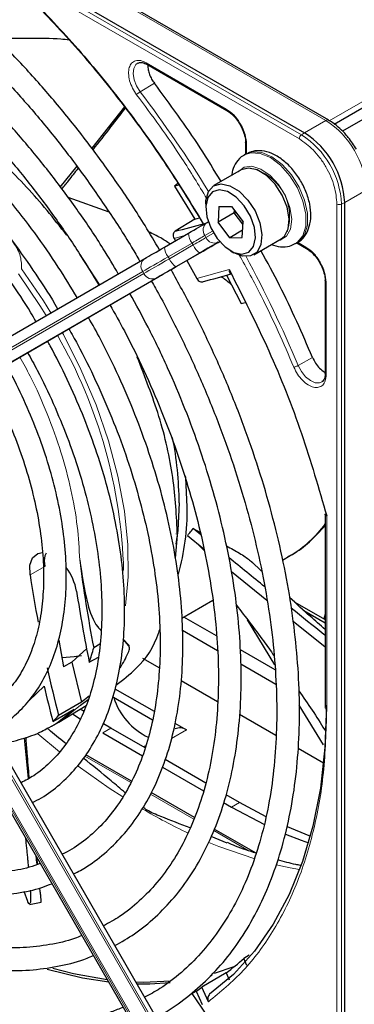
# Paper-space layout 'Blatt4' of a CAD drawing. Header units: millimetres. Extents: x 5 to 418, y 2 to 292.
# Tile 59 of 118: x 91.52 to 96.43, y 225.83 to 240.25. Entities that reach past the tile are written whole.
import ezdxf

# ---------------------------------------------------------------- set-up
doc = ezdxf.new("R2010")
doc.units = ezdxf.units.MM

psp = doc.layouts.new('Blatt4')

# ---------------------------------------------------------------- linework, layer by layer
at = {"color": 7, "linetype": 'Continuous', "lineweight": 18}
for p, q in [((95.652, 238.559), (82.677, 246.049)), ((95.62, 238.499), (82.644, 245.99)), ((91.82, 241.187), (96.009, 238.769)), ((96.059, 238.766), (97.819, 239.782)), ((93.373, 239.615), (94.547, 238.937)), ((93.495, 239.314), (93.287, 239.19)), ((96.009, 238.769), (95.695, 238.588)), ((95.695, 238.588), (95.652, 238.559)), ((94.846, 238.419), (94.846, 238.278)), ((96.285, 237.567), (96.598, 237.748)), ((96.17, 222.563), (96.17, 237.546)), ((96.238, 237.545), (96.285, 237.567)), ((96.238, 222.561), (96.238, 237.545)), ((93.936, 237.084), (93.783, 237.043)), ((94.346, 237.147), (94.235, 237.083)), ((94.235, 237.083), (94.251, 237.054)), ((94.251, 237.054), (94.362, 237.119)), ((94.048, 236.975), (93.697, 236.773)), ((93.714, 236.744), (94.064, 236.946)), ((94.064, 236.946), (94.048, 236.975)), ((94.451, 236.997), (94.432, 236.986)), ((95.592, 236.987), (95.714, 236.916)), ((94.161, 236.829), (93.811, 236.627)), ((93.697, 236.773), (93.714, 236.744)), ((93.323, 236.557), (89.327, 234.249)), ((89.343, 234.22), (93.34, 236.528)), ((93.34, 236.528), (93.323, 236.557)), ((94.117, 236.453), (94.592, 236.586)), ((93.521, 236.46), (89.524, 234.152)), ((96.013, 236.399), (96.013, 235.043)), ((95.602, 235.181), (95.813, 235.299)), ((96.021, 232.977), (96.021, 230.14)), ((93.81, 232.717), (93.833, 232.709)), ((89.524, 232.378), (93.521, 225.456)), ((93.545, 225.47), (89.548, 232.392)), ((89.327, 232.264), (93.323, 225.342)), ((93.34, 225.352), (89.343, 232.274)), ((91.888, 232.238), (91.672, 232.117)), ((91.661, 230.277), (91.88, 230.484)), ((92.856, 229.871), (92.738, 229.803)), ((91.786, 229.787), (92.105, 229.524)), ((93.964, 229.844), (93.746, 229.718)), ((92.474, 229.461), (93.148, 229.072)), ((93.437, 228.905), (94.073, 228.538)), ((94.742, 228.782), (94.624, 228.714)), ((94.364, 228.37), (94.869, 228.078))]:
    psp.add_line(p, q, dxfattribs=at)
at = {"color": 7, "linetype": 'Continuous', "lineweight": 25}
for p, q in [((82.72, 246.078), (95.695, 238.588)), ((96.05, 238.773), (91.861, 241.191)), ((99.101, 240.258), (96.251, 238.613)), ((96.132, 238.717), (98.608, 240.147)), ((93.384, 239.592), (94.558, 238.914)), ((93.055, 238.969), (92.577, 238.365)), ((94.831, 238.44), (94.831, 238.275)), ((94.838, 238.279), (94.815, 238.265)), ((92.36, 238.099), (92.109, 237.791)), ((94.768, 238.046), (94.368, 237.815)), ((94.873, 238.073), (94.768, 238.046)), ((93.839, 237.844), (93.789, 237.806)), ((93.857, 237.823), (93.789, 237.806)), ((93.789, 237.806), (94.089, 237.326)), ((92.833, 237.425), (92.232, 237.639)), ((94.247, 237.548), (94.247, 237.493)), ((94.441, 237.509), (94.43, 237.28)), ((94.441, 237.509), (94.623, 237.511)), ((94.623, 237.511), (94.794, 237.284)), ((96.285, 222.584), (96.285, 237.567)), ((94.666, 237.416), (94.43, 237.28)), ((94.666, 237.416), (94.668, 237.452)), ((94.666, 237.416), (94.691, 237.421)), ((94.792, 237.249), (94.666, 237.416)), ((94.089, 237.326), (93.797, 237.149)), ((94.089, 237.326), (94.155, 237.343)), ((94.266, 237.274), (94.284, 237.285)), ((94.602, 237.053), (94.43, 237.28)), ((94.783, 237.055), (94.794, 237.284)), ((93.644, 236.915), (93.995, 237.118)), ((94.788, 237.161), (94.602, 237.053)), ((93.783, 237.043), (93.803, 237.007)), ((94.602, 237.053), (94.783, 237.055)), ((94.951, 236.804), (95.352, 237.036)), ((95.565, 236.966), (95.588, 236.98)), ((95.581, 236.976), (95.725, 236.893)), ((92.692, 236.366), (92.406, 236.803)), ((93.816, 236.63), (94.166, 236.832)), ((94.612, 236.86), (94.659, 236.833)), ((89.358, 234.44), (93.354, 236.748)), ((93.968, 236.717), (94.117, 236.453)), ((94.551, 236.505), (94.765, 236.087)), ((89.548, 234.165), (93.545, 236.473)), ((95.998, 236.419), (95.998, 235.063)), ((94.765, 236.087), (94.826, 236.104)), ((95.997, 235.064), (95.997, 235.052)), ((95.997, 233.011), (95.997, 230.174)), ((94.065, 232.794), (94.169, 232.736)), ((94.176, 232.703), (94.065, 232.794)), ((93.802, 232.357), (93.833, 232.696)), ((93.981, 232.691), (94.219, 232.496)), ((94.224, 232.47), (94.117, 232.58)), ((93.599, 225.502), (89.603, 232.424)), ((95.066, 232.169), (94.919, 232.309)), ((95.373, 232.332), (95.484, 232.396)), ((89.303, 232.251), (93.299, 225.328)), ((94.626, 232.166), (95.145, 231.745)), ((93.898, 231.48), (94.351, 231.742)), ((95.542, 231.722), (95.997, 231.46)), ((95.687, 231.591), (95.997, 231.412)), ((94.406, 231.221), (93.928, 231.497)), ((95.261, 230.795), (94.861, 231.455)), ((95.997, 231.539), (95.977, 231.471)), ((93.906, 231.306), (94.422, 231.008)), ((95.529, 231.435), (95.997, 231.061)), ((92.092, 231.158), (92.165, 230.768)), ((93.038, 231.174), (93.118, 231.085)), ((93.12, 231.076), (93.038, 231.171)), ((93.565, 231.288), (93.575, 231.294)), ((92.286, 230.835), (92.505, 231.034)), ((92.696, 231.102), (92.606, 231.048)), ((95.267, 230.724), (94.756, 231.019)), ((92.541, 230.835), (92.676, 230.909)), ((93.322, 230.894), (93.569, 230.752)), ((92.286, 230.835), (92.165, 230.768)), ((92.286, 230.835), (92.426, 230.249)), ((94.76, 230.813), (95.275, 230.516)), ((92.917, 230.448), (93.49, 230.117)), ((93.887, 230.568), (94.421, 230.26)), ((92.41, 230.205), (92.523, 230.291)), ((92.538, 230.339), (92.426, 230.249)), ((92.895, 230.324), (93.467, 229.994)), ((92.007, 229.967), (92.321, 230.147)), ((92.426, 230.249), (92.091, 230.054)), ((92.093, 229.959), (92.494, 230.202)), ((92.465, 230.112), (92.408, 230.149)), ((95.976, 229.627), (95.619, 230.205)), ((92.293, 230.08), (92.407, 230.005)), ((94.744, 230.074), (95.277, 229.766)), ((91.992, 229.9), (91.94, 229.871)), ((91.992, 229.9), (92.062, 229.94)), ((92.062, 229.94), (92.093, 229.959)), ((92.856, 229.871), (92.747, 229.935)), ((93.358, 229.581), (92.856, 229.871)), ((93.795, 229.941), (93.964, 229.844)), ((91.648, 229.13), (91.591, 229.728)), ((92.738, 229.803), (93.321, 229.466)), ((92.199, 229.647), (92.181, 229.657)), ((93.367, 229.612), (93.336, 229.594)), ((95.601, 229.579), (95.975, 229.363)), ((93.16, 229.092), (92.488, 229.48)), ((93.613, 229.298), (94.214, 228.951)), ((94.25, 229.066), (93.654, 229.411)), ((94.082, 228.56), (93.449, 228.925)), ((94.742, 228.782), (94.547, 228.895)), ((94.51, 228.78), (94.624, 228.714)), ((94.624, 228.714), (95.111, 228.457)), ((95.132, 228.572), (94.742, 228.782)), ((94.562, 228.187), (94.326, 228.285)), ((94.986, 228.038), (94.373, 228.392)), ((91.784, 227.873), (91.774, 227.971)), ((91.639, 227.331), (91.584, 227.479)), ((91.821, 227.487), (91.818, 227.518)), ((91.665, 227.289), (91.836, 227.322)), ((94.886, 226.546), (94.805, 226.498)), ((94.851, 226.394), (94.805, 226.498)), ((94.548, 226.285), (94.19, 226.078)), ((94.311, 226.238), (94.341, 226.256)), ((94.661, 226.374), (94.37, 226.278)), ((94.548, 226.285), (94.593, 226.184)), ((94.042, 225.982), (94.125, 226.027)), ((94.042, 225.982), (94.262, 225.662)), ((94.109, 226.02), (94.196, 225.825)), ((94.286, 225.863), (94.19, 226.078))]:
    psp.add_line(p, q, dxfattribs=at)
at = {"color": 7, "linetype": 'Continuous', "lineweight": 18, "flags": 128}
for points in [[(93.287, 239.19), (93.234, 239.275), (93.199, 239.367), (93.185, 239.455), (93.194, 239.532), (93.224, 239.588), (93.256, 239.612)], [(94.818, 238.267), (94.908, 238.297), (95.045, 238.288), (95.195, 238.225), (95.343, 238.113), (95.48, 237.961), (95.593, 237.781), (95.673, 237.587), (95.715, 237.396), (95.714, 237.223), (95.671, 237.081), (95.59, 236.982), (95.561, 236.964)], [(95.588, 236.98), (95.613, 236.996), (95.695, 237.095), (95.738, 237.237), (95.739, 237.41), (95.697, 237.601), (95.616, 237.794), (95.503, 237.974), (95.367, 238.127), (95.218, 238.239), (95.069, 238.302), (94.931, 238.311), (94.838, 238.279)], [(95.305, 237.009), (95.337, 237.015), (95.431, 237.073), (95.49, 237.18), (95.508, 237.325), (95.482, 237.493), (95.416, 237.667), (95.316, 237.83), (95.192, 237.965), (95.057, 238.058), (94.925, 238.1), (94.809, 238.086), (94.722, 238.019)], [(94.235, 237.083), (94.217, 237.073), (94.197, 237.062), (94.176, 237.049), (94.153, 237.036), (94.128, 237.022), (94.102, 237.007), (94.075, 236.991), (94.048, 236.975)], [(94.064, 236.946), (94.092, 236.962), (94.119, 236.978), (94.145, 236.993), (94.169, 237.007), (94.193, 237.021), (94.214, 237.033), (94.234, 237.044), (94.251, 237.054)], [(93.697, 236.773), (93.642, 236.741), (93.588, 236.71), (93.536, 236.68), (93.487, 236.651), (93.44, 236.625), (93.397, 236.6), (93.358, 236.577), (93.323, 236.557)], [(93.34, 236.528), (93.375, 236.548), (93.414, 236.571), (93.457, 236.596), (93.503, 236.623), (93.553, 236.651), (93.605, 236.681), (93.658, 236.712), (93.714, 236.744)], [(91.503, 236.524), (91.816, 236.059), (91.907, 235.912)], [(91.977, 235.953), (91.869, 236.127), (91.548, 236.598)], [(93.073, 231.663), (93.111, 232.084), (93.106, 232.555), (93.056, 233.048), (92.96, 233.559), (92.821, 234.079), (92.64, 234.603), (92.419, 235.123), (92.161, 235.633), (92.144, 235.664)], [(95.952, 234.943), (95.915, 234.927), (95.851, 234.929), (95.781, 234.959), (95.711, 235.016), (95.649, 235.092), (95.602, 235.181)], [(92.321, 230.147), (92.071, 229.948), (91.992, 229.9)], [(92.093, 229.959), (92.158, 230), (92.41, 230.205)], [(92.377, 229.315), (92.833, 228.992), (93.034, 228.862)], [(94.293, 228.197), (94.441, 228.137), (94.966, 227.954)], [(95.281, 227.869), (95.486, 227.824), (95.624, 227.798)]]:
    psp.add_lwpolyline(points, dxfattribs=at)
at = {"color": 7, "linetype": 'Continuous', "lineweight": 25, "flags": 128}
for points in [[(96.05, 238.773), (96.05, 238.773), (96.052, 238.772)], [(95.352, 237.036), (95.4, 237.074), (95.457, 237.183), (95.472, 237.331), (95.442, 237.501), (95.37, 237.676), (95.265, 237.836), (95.138, 237.964), (95.002, 238.046), (94.873, 238.073)], [(94.247, 237.548), (94.249, 237.597), (94.286, 237.727), (94.363, 237.812), (94.472, 237.842)], [(94.472, 237.842), (94.601, 237.814), (94.737, 237.732), (94.864, 237.604), (94.97, 237.444), (95.041, 237.27), (95.071, 237.099), (95.057, 236.952), (94.999, 236.843), (94.905, 236.785), (94.784, 236.783), (94.659, 236.833)], [(94.446, 237.754), (94.345, 237.724), (94.276, 237.641), (94.247, 237.515), (94.263, 237.36), (94.321, 237.197), (94.413, 237.043), (94.53, 236.918), (94.657, 236.838), (94.778, 236.811), (94.88, 236.84), (94.949, 236.923), (94.977, 237.05), (94.962, 237.204), (94.904, 237.368), (94.811, 237.521), (94.694, 237.646), (94.568, 237.727), (94.446, 237.754)], [(93.995, 237.118), (94.035, 237.141), (94.074, 237.164), (94.111, 237.185), (94.147, 237.206), (94.181, 237.225), (94.212, 237.243), (94.24, 237.26), (94.266, 237.274)], [(94.432, 236.986), (94.407, 236.971), (94.379, 236.955), (94.347, 236.937), (94.314, 236.917), (94.278, 236.897), (94.24, 236.875), (94.201, 236.852), (94.161, 236.829)], [(94.166, 236.832), (94.209, 236.857), (94.251, 236.881), (94.291, 236.904), (94.329, 236.926), (94.365, 236.947), (94.398, 236.966), (94.429, 236.984), (94.456, 236.999)], [(93.354, 236.748), (93.381, 236.764), (93.412, 236.781), (93.445, 236.801), (93.481, 236.821), (93.519, 236.843), (93.559, 236.867), (93.601, 236.891), (93.644, 236.915)], [(93.811, 236.627), (93.768, 236.602), (93.726, 236.578), (93.686, 236.555), (93.648, 236.533), (93.612, 236.512), (93.578, 236.493), (93.548, 236.475), (93.521, 236.46)], [(93.545, 236.473), (93.57, 236.488), (93.598, 236.504), (93.629, 236.522), (93.663, 236.542), (93.699, 236.562), (93.736, 236.584), (93.775, 236.606), (93.816, 236.63)], [(93.976, 233.104), (93.955, 233.542), (93.953, 233.567)], [(93.858, 233.172), (93.837, 232.765), (93.81, 232.562)], [(91.672, 232.117), (91.67, 232.257), (91.71, 232.366), (91.786, 232.43), (91.853, 232.444)], [(93.118, 231.085), (93.119, 231.083), (93.119, 231.082), (93.119, 231.081), (93.119, 231.08), (93.12, 231.079), (93.12, 231.078), (93.12, 231.077), (93.12, 231.076)], [(92.426, 230.93), (92.319, 230.914), (92.144, 230.901)], [(96.016, 230.205), (95.994, 229.585), (95.928, 228.993), (95.818, 228.436), (95.666, 227.915), (95.472, 227.434), (95.237, 226.997), (94.963, 226.606), (94.652, 226.263), (94.305, 225.972)], [(95.781, 228.289), (95.765, 228.295), (95.444, 228.426)], [(95.416, 228.319), (95.647, 228.227), (95.753, 228.189)], [(92.825, 226.149), (92.439, 226.209), (91.921, 226.336)], [(92.805, 226.184), (92.308, 226.273), (92.006, 226.351)], [(93.732, 226.163), (93.334, 226.147), (93.225, 226.15)], [(93.725, 226.14), (93.43, 226.121), (93.242, 226.121)]]:
    psp.add_lwpolyline(points, dxfattribs=at)
at = {"color": 7, "linetype": 'Continuous', "lineweight": 18}
for centre, radius, start, end in [((78.627, 228.067), 18.402, 31.6747, 37.1862), ((96.033, 238.735), 0.0419, 65.6929, 125.6176), ((95.319, 237.69), 1.281, 2.6055, 57.3945), ((95.697, 238.496), 0.0777, 125.6892, 177.1989), ((94.966, 237.487), 1.272, 2.6055, 57.3945), ((94.753, 237.363), 0.724, 342.0965, 77.8981), ((96.206, 237.615), 0.0777, 242.8052, 294.3071), ((94.348, 237.163), 0.138, 126.3512, 215.1851), ((94.238, 237.127), 0.244, 182.2032, 218.6037), ((94.291, 237.035), 0.244, 201.4008, 237.7898), ((94.377, 237.112), 0.138, 204.8163, 293.6431), ((93.887, 236.925), 0.244, 182.2032, 218.6037), ((93.436, 236.637), 0.138, 126.3512, 215.1851), ((93.941, 236.833), 0.244, 201.4008, 237.7898), ((78.639, 228.045), 18.403, 22.8139, 28.326), ((93.466, 236.586), 0.138, 204.8163, 293.6431), ((85.766, 231.988), 7.28, 1.4856, 29.9612), ((94.655, 233.815), 1.644, 300.2902, 324.7213), ((96.037, 230.178), 0.0404, 184.4337, 246.8865), ((97.659, 236.077), 8.57, 239.5948, 244.6611)]:
    psp.add_arc(centre, radius, start, end, dxfattribs=at)
at = {"color": 7, "linetype": 'Continuous', "lineweight": 25}
for centre, radius, start, end in [((95.005, 237.509), 1.281, 2.6055, 57.3945), ((92.573, 242.687), 5.672, 282.4627, 286.9624), ((92.854, 242.193), 5.938, 283.2527, 287.311), ((88.722, 233.134), 5.136, 0.4223, 11.1611), ((90.515, 233.06), 3.461, 344.301, 0.7201), ((111.358, 234.699), 19.105, 187.1164, 191.0187), ((91.562, 231.736), 0.804, 9.9041, 37.4486), ((112.295, 235.255), 20.86, 188.6514, 190.5945), ((112.041, 234.874), 19.914, 188.6632, 191.704), ((89.744, 231.804), 2.96, 340.8859, 345.2002), ((91.022, 231.946), 2.305, 328.7672, 334.9752), ((114.306, 235.662), 22.913, 192.3659, 194.1682), ((114.722, 235.812), 23.456, 193.1298, 194.4307), ((92.396, 230.131), 0.536, 20.4168, 21.2065), ((93.825, 230.616), 0.974, 197.882, 244.4873), ((90.739, 231.285), 1.828, 313.8833, 317.6706), ((93.866, 229.706), 0.168, 54.5328, 114.1568), ((92.602, 228.904), 3.262, 306.6109, 312.4842), ((92.285, 228.652), 3.202, 304.724, 306.5029)]:
    psp.add_arc(centre, radius, start, end, dxfattribs=at)
for points, knots in [([(93.732, 244.301), (93.986, 244.125), (94.496, 243.77), (95.246, 243.124), (95.977, 242.401), (96.673, 241.605), (97.328, 240.753), (97.721, 240.146), (97.917, 239.844)], [0, 0, 0, 0, 0.16549, 0.332238, 0.5, 0.66775, 0.834504, 1, 1, 1, 1]), ([(93.57, 236.873), (93.5, 236.992), (93.311, 237.315), (92.974, 237.823), (92.564, 238.393), (92.132, 238.938), (91.683, 239.456), (91.218, 239.944), (90.739, 240.398), (90.25, 240.818), (89.753, 241.199), (89.25, 241.541), (88.744, 241.84), (88.239, 242.096), (87.736, 242.306), (87.238, 242.47), (86.749, 242.587), (86.27, 242.655), (85.806, 242.673), (85.359, 242.643), (84.931, 242.565), (84.526, 242.436), (84.21, 242.299), (84.039, 242.189), (83.985, 242.155)], [0, 0, 0, 0, 0.027836, 0.075404, 0.122977, 0.170555, 0.218143, 0.265742, 0.313355, 0.360985, 0.408634, 0.456301, 0.503986, 0.551687, 0.599395, 0.647094, 0.694763, 0.742373, 0.789887, 0.837268, 0.884487, 0.931535, 0.978434, 1, 1, 1, 1]), ([(84.152, 241.866), (84.199, 241.897), (84.356, 242), (84.652, 242.127), (85.035, 242.247), (85.442, 242.317), (85.867, 242.34), (86.31, 242.315), (86.766, 242.243), (87.234, 242.124), (87.711, 241.959), (88.195, 241.748), (88.683, 241.492), (89.172, 241.194), (89.659, 240.854), (90.142, 240.475), (90.617, 240.058), (91.083, 239.606), (91.535, 239.122), (91.972, 238.608), (92.391, 238.067), (92.788, 237.501), (93.086, 237.046), (93.242, 236.776), (93.282, 236.706)], [0, 0, 0, 0, 0.02099, 0.069851, 0.118688, 0.167389, 0.215899, 0.264215, 0.312366, 0.360395, 0.408346, 0.456251, 0.504137, 0.552018, 0.599903, 0.6478, 0.695711, 0.743637, 0.791578, 0.839533, 0.887498, 0.935471, 0.983451, 1, 1, 1, 1]), ([(92.966, 236.524), (92.894, 236.647), (92.709, 236.959), (92.383, 237.442), (91.995, 237.969), (91.586, 238.471), (91.16, 238.945), (90.719, 239.387), (90.266, 239.795), (89.803, 240.166), (89.334, 240.497), (88.862, 240.788), (88.388, 241.035), (87.917, 241.237), (87.451, 241.392), (86.992, 241.5), (86.545, 241.559), (86.113, 241.569), (85.697, 241.529), (85.302, 241.442), (84.932, 241.302), (84.694, 241.19), (84.587, 241.114), (84.586, 241.114)], [0, 0, 0, 0, 0.032875, 0.083822, 0.134775, 0.185738, 0.236713, 0.287705, 0.338718, 0.389753, 0.440814, 0.491899, 0.543005, 0.594125, 0.645237, 0.696311, 0.747305, 0.798171, 0.848856, 0.899324, 0.949573, 0.99965, 1, 1, 1, 1]), ([(84.756, 240.819), (84.812, 240.856), (84.972, 240.958), (85.263, 241.077), (85.624, 241.178), (86.008, 241.229), (86.41, 241.233), (86.828, 241.189), (87.259, 241.099), (87.7, 240.961), (88.149, 240.778), (88.602, 240.551), (89.058, 240.28), (89.512, 239.967), (89.961, 239.615), (90.404, 239.225), (90.836, 238.801), (91.255, 238.344), (91.659, 237.858), (92.043, 237.346), (92.386, 236.845), (92.588, 236.509), (92.679, 236.358)], [0, 0, 0, 0, 0.02882, 0.081368, 0.133858, 0.186143, 0.238166, 0.289941, 0.341521, 0.392971, 0.444344, 0.49568, 0.547008, 0.598338, 0.649681, 0.701044, 0.752426, 0.803828, 0.855246, 0.906678, 0.95812, 1, 1, 1, 1]), ([(91.609, 240.635), (91.853, 240.382), (92.344, 239.875), (93.033, 239.026), (93.665, 238.154), (94.035, 237.546), (94.211, 237.258)], [0, 0, 0, 0, 0.255028, 0.511552, 0.768077, 1, 1, 1, 1]), ([(91.626, 240.607), (91.864, 240.36), (92.342, 239.867), (93.013, 239.043), (93.648, 238.172), (94.028, 237.554), (94.217, 237.245)], [0, 0, 0, 0, 0.25, 0.5, 0.75, 1, 1, 1, 1]), ([(92.363, 236.176), (92.272, 236.326), (92.076, 236.65), (91.743, 237.126), (91.376, 237.603), (90.989, 238.054), (90.586, 238.474), (90.17, 238.861), (89.743, 239.212), (89.31, 239.524), (88.872, 239.795), (88.433, 240.023), (87.997, 240.205), (87.566, 240.34), (87.143, 240.428), (86.732, 240.466), (86.337, 240.454), (85.961, 240.395), (85.608, 240.283), (85.351, 240.171), (85.222, 240.082), (85.193, 240.062)], [0, 0, 0, 0, 0.047335, 0.102503, 0.157679, 0.212871, 0.268083, 0.323322, 0.378591, 0.433894, 0.489232, 0.544601, 0.599988, 0.65536, 0.710671, 0.765857, 0.820841, 0.875554, 0.929964, 0.984107, 1, 1, 1, 1]), ([(85.359, 239.775), (85.439, 239.823), (85.615, 239.929), (85.919, 240.038), (86.261, 240.11), (86.623, 240.134), (87.002, 240.11), (87.395, 240.039), (87.798, 239.921), (88.21, 239.758), (88.627, 239.55), (89.046, 239.298), (89.464, 239.006), (89.877, 238.674), (90.282, 238.305), (90.676, 237.902), (91.055, 237.468), (91.418, 237.007), (91.758, 236.52), (91.977, 236.186), (92.076, 236.011), (92.076, 236.01)], [0, 0, 0, 0, 0.047732, 0.104951, 0.162001, 0.218715, 0.275061, 0.331102, 0.386935, 0.442647, 0.498302, 0.553942, 0.609585, 0.665249, 0.720938, 0.776655, 0.832397, 0.88816, 0.943939, 0.999729, 1, 1, 1, 1]), ([(92.245, 239.948), (92.205, 239.952), (92.013, 239.97), (91.669, 239.974), (91.359, 239.971), (91.203, 239.956), (91.198, 239.955)], [0, 0, 0, 0, 0.113999, 0.545324, 0.983102, 1, 1, 1, 1]), ([(93.258, 239.609), (93.264, 239.613), (93.28, 239.624), (93.324, 239.619), (93.372, 239.601), (93.399, 239.582), (93.406, 239.576)], [0, 0, 0, 0, 0.1904351, 0.5693845, 0.8812771, 1, 1, 1, 1]), ([(93.373, 239.615), (93.374, 239.61), (93.375, 239.6), (93.38, 239.593), (93.384, 239.592), (93.384, 239.592)], [0, 0, 0, 0, 0.483449, 0.966898, 1, 1, 1, 1]), ([(91.758, 235.826), (91.734, 235.869), (91.616, 236.073), (91.381, 236.421), (91.054, 236.865), (90.705, 237.282), (90.339, 237.67), (89.961, 238.025), (89.571, 238.344), (89.175, 238.624), (88.775, 238.863), (88.374, 239.057), (87.976, 239.205), (87.585, 239.306), (87.205, 239.357), (86.838, 239.359), (86.489, 239.312), (86.165, 239.213), (85.933, 239.113), (85.82, 239.032), (85.797, 239.016)], [0, 0, 0, 0, 0.015977, 0.076619, 0.137271, 0.197942, 0.258641, 0.319377, 0.380158, 0.440989, 0.501871, 0.562796, 0.623736, 0.68463, 0.74539, 0.805902, 0.866048, 0.925763, 0.985086, 1, 1, 1, 1]), ([(94.472, 237.875), (94.371, 238.041), (94.069, 238.541), (93.725, 239.004), (93.495, 239.314)], [0, 0, 0, 0, 0.333109, 1, 1, 1, 1]), ([(92.211, 237.089), (92.019, 237.332), (91.624, 237.829), (90.954, 238.433), (90.38, 238.854), (90.042, 238.999), (89.938, 239.045)], [0, 0, 0, 0, 0.27983, 0.573837, 0.867844, 1, 1, 1, 1]), ([(92.595, 238.341), (92.683, 238.451), (92.843, 238.652), (93, 238.857), (93.07, 238.949)], [0, 0, 0, 0, 0.551952, 1, 1, 1, 1]), ([(94.558, 238.914), (94.561, 238.913), (94.568, 238.91), (94.576, 238.914), (94.581, 238.915)], [0, 0, 0, 0, 0.482293, 1, 1, 1, 1]), ([(94.56, 238.912), (94.577, 238.901), (94.612, 238.879), (94.668, 238.826), (94.715, 238.768), (94.742, 238.724), (94.751, 238.709)], [0, 0, 0, 0, 0.244303, 0.500854, 0.825035, 1, 1, 1, 1]), ([(94.751, 238.709), (94.772, 238.667), (94.802, 238.608), (94.824, 238.523), (94.833, 238.471), (94.83, 238.441), (94.83, 238.432)], [0, 0, 0, 0, 0.440805, 0.613959, 0.88685, 1, 1, 1, 1]), ([(96.456, 238.347), (96.418, 238.406), (96.365, 238.49), (96.273, 238.596), (96.191, 238.675), (96.112, 238.738), (96.064, 238.763), (96.05, 238.77)], [0, 0, 0, 0, 0.335683, 0.470249, 0.69001, 0.912206, 1, 1, 1, 1]), ([(94.832, 238.44), (94.832, 238.443), (94.833, 238.45), (94.84, 238.456), (94.844, 238.459)], [0, 0, 0, 0, 0.482332, 1, 1, 1, 1]), ([(94.82, 238.264), (94.812, 238.26), (94.761, 238.24), (94.695, 238.16), (94.64, 238.06), (94.632, 237.989), (94.629, 237.965)], [0, 0, 0, 0, 0.0778989, 0.4516368, 0.8199397, 1, 1, 1, 1]), ([(95.584, 236.983), (95.595, 236.987), (95.648, 237.01), (95.715, 237.093), (95.773, 237.22), (95.794, 237.373), (95.777, 237.547), (95.721, 237.731), (95.63, 237.91), (95.511, 238.071), (95.371, 238.202), (95.222, 238.291), (95.075, 238.331), (94.942, 238.328), (94.871, 238.291), (94.839, 238.275)], [0, 0, 0, 0, 0.0209259, 0.0976036, 0.1735277, 0.2540157, 0.3399748, 0.4278644, 0.5155627, 0.6034424, 0.6921886, 0.7827236, 0.8638086, 0.9394478, 1, 1, 1, 1]), ([(92.138, 237.766), (92.171, 237.806), (92.253, 237.907), (92.333, 238.01), (92.381, 238.071)], [0, 0, 0, 0, 0.402502, 1, 1, 1, 1]), ([(93.723, 236.961), (93.679, 236.992), (93.583, 237.057), (93.472, 237.109), (93.413, 237.137)], [0, 0, 0, 0, 0.462677, 1, 1, 1, 1]), ([(93.797, 237.149), (93.791, 237.144), (93.777, 237.132), (93.768, 237.104), (93.769, 237.073), (93.778, 237.053), (93.783, 237.043)], [0, 0, 0, 0, 0.243701, 0.495029, 0.749466, 1, 1, 1, 1]), ([(95.208, 236.952), (95.253, 236.939), (95.342, 236.911), (95.466, 236.918), (95.531, 236.954), (95.558, 236.968)], [0, 0, 0, 0, 0.375834, 0.748477, 1, 1, 1, 1]), ([(95.813, 235.299), (95.66, 235.652), (95.431, 236.182), (95.149, 236.694), (95.055, 236.864)], [0, 0, 0, 0, 0.666792, 1, 1, 1, 1]), ([(95.725, 236.893), (95.728, 236.892), (95.734, 236.889), (95.743, 236.893), (95.748, 236.895)], [0, 0, 0, 0, 0.482292, 1, 1, 1, 1]), ([(95.727, 236.891), (95.744, 236.88), (95.779, 236.858), (95.834, 236.805), (95.882, 236.747), (95.908, 236.704), (95.917, 236.688)], [0, 0, 0, 0, 0.2443019, 0.5008532, 0.8250347, 1, 1, 1, 1]), ([(95.917, 236.688), (95.939, 236.646), (95.968, 236.587), (95.99, 236.503), (95.999, 236.45), (95.997, 236.42), (95.997, 236.411)], [0, 0, 0, 0, 0.440805, 0.61396, 0.88685, 1, 1, 1, 1]), ([(93.52, 225.638), (93.539, 225.647), (93.684, 225.716), (93.929, 225.89), (94.251, 226.159), (94.541, 226.475), (94.8, 226.832), (95.025, 227.227), (95.217, 227.661), (95.372, 228.129), (95.492, 228.629), (95.574, 229.159), (95.619, 229.716), (95.626, 230.295), (95.595, 230.895), (95.527, 231.511), (95.422, 232.141), (95.28, 232.78), (95.103, 233.426), (94.891, 234.074), (94.646, 234.721), (94.368, 235.364), (94.068, 235.988), (93.847, 236.39), (93.739, 236.586)], [0, 0, 0, 0, 0.007022, 0.053817, 0.1006, 0.147436, 0.194392, 0.241503, 0.288773, 0.336184, 0.383702, 0.431293, 0.478928, 0.526583, 0.57424, 0.62189, 0.669527, 0.71715, 0.764759, 0.812355, 0.859941, 0.907518, 0.955089, 1, 1, 1, 1]), ([(94.592, 236.586), (94.592, 236.576), (94.591, 236.559), (94.598, 236.54), (94.606, 236.528), (94.616, 236.526), (94.62, 236.525)], [0, 0, 0, 0, 0.336126, 0.560864, 0.79606, 1, 1, 1, 1]), ([(94.592, 236.586), (94.791, 236.191), (95.19, 235.403), (95.672, 234.186), (95.905, 233.38), (96.021, 232.977)], [0, 0, 0, 0, 0.333212, 0.666777, 1, 1, 1, 1]), ([(93.45, 236.418), (93.47, 236.383), (93.608, 236.147), (93.838, 235.697), (94.135, 235.072), (94.399, 234.439), (94.631, 233.804), (94.83, 233.169), (94.995, 232.539), (95.124, 231.917), (95.217, 231.307), (95.274, 230.712), (95.294, 230.137), (95.278, 229.583), (95.225, 229.055), (95.136, 228.555), (95.011, 228.086), (94.853, 227.65), (94.661, 227.251), (94.436, 226.889), (94.181, 226.566), (93.894, 226.287), (93.618, 226.072), (93.428, 225.97), (93.352, 225.929)], [0, 0, 0, 0, 0.008469, 0.056451, 0.10443, 0.152403, 0.200367, 0.248319, 0.296256, 0.344176, 0.392077, 0.439959, 0.487821, 0.535666, 0.5835, 0.631333, 0.679178, 0.72706, 0.775013, 0.82308, 0.871307, 0.919731, 0.968362, 1, 1, 1, 1]), ([(94.117, 236.453), (94.123, 236.444), (94.135, 236.426), (94.162, 236.409), (94.19, 236.403), (94.207, 236.41), (94.215, 236.413)], [0, 0, 0, 0, 0.2504937, 0.503104, 0.7541152, 1, 1, 1, 1]), ([(94.621, 236.367), (94.579, 236.402), (94.532, 236.442), (94.474, 236.478), (94.468, 236.482)], [0, 0, 0, 0, 0.887552, 1, 1, 1, 1]), ([(95.998, 236.419), (95.999, 236.422), (96, 236.43), (96.007, 236.435), (96.011, 236.438)], [0, 0, 0, 0, 0.482335, 1, 1, 1, 1]), ([(92.916, 226.685), (93.013, 226.74), (93.223, 226.859), (93.513, 227.097), (93.79, 227.385), (94.035, 227.715), (94.247, 228.085), (94.425, 228.492), (94.567, 228.933), (94.673, 229.407), (94.741, 229.91), (94.772, 230.438), (94.764, 230.988), (94.719, 231.556), (94.637, 232.14), (94.517, 232.734), (94.362, 233.336), (94.172, 233.942), (93.949, 234.547), (93.693, 235.149), (93.423, 235.714), (93.225, 236.072), (93.134, 236.236)], [0, 0, 0, 0, 0.042839, 0.092827, 0.142855, 0.193022, 0.243385, 0.293956, 0.34471, 0.395602, 0.446585, 0.497618, 0.548672, 0.599723, 0.650761, 0.701782, 0.752784, 0.803769, 0.85474, 0.905699, 0.956649, 1, 1, 1, 1]), ([(92.844, 236.069), (92.916, 235.942), (93.093, 235.626), (93.344, 235.108), (93.601, 234.52), (93.824, 233.928), (94.015, 233.336), (94.172, 232.748), (94.293, 232.168), (94.378, 231.601), (94.427, 231.049), (94.439, 230.516), (94.415, 230.007), (94.355, 229.524), (94.258, 229.07), (94.128, 228.649), (93.963, 228.262), (93.766, 227.913), (93.537, 227.602), (93.277, 227.333), (93.016, 227.121), (92.829, 227.019), (92.749, 226.975)], [0, 0, 0, 0, 0.034582, 0.08603, 0.137472, 0.188902, 0.240318, 0.291715, 0.343089, 0.394438, 0.445761, 0.497058, 0.548333, 0.599597, 0.650862, 0.702153, 0.753511, 0.80499, 0.856655, 0.908569, 0.96076, 1, 1, 1, 1]), ([(92.311, 227.734), (92.377, 227.769), (92.55, 227.86), (92.8, 228.058), (93.06, 228.32), (93.288, 228.625), (93.483, 228.969), (93.644, 229.351), (93.768, 229.766), (93.856, 230.213), (93.906, 230.688), (93.918, 231.187), (93.893, 231.705), (93.829, 232.241), (93.729, 232.788), (93.593, 233.344), (93.421, 233.904), (93.216, 234.464), (92.977, 235.02), (92.748, 235.496), (92.588, 235.78), (92.528, 235.886)], [0, 0, 0, 0, 0.033446, 0.087411, 0.141399, 0.195552, 0.249964, 0.304656, 0.359593, 0.414709, 0.469936, 0.525219, 0.580517, 0.635803, 0.691067, 0.746307, 0.801523, 0.856719, 0.911899, 0.967067, 1, 1, 1, 1]), ([(92.24, 235.72), (92.283, 235.644), (92.425, 235.395), (92.638, 234.959), (92.875, 234.417), (93.08, 233.872), (93.251, 233.327), (93.388, 232.787), (93.49, 232.256), (93.555, 231.738), (93.584, 231.239), (93.576, 230.76), (93.532, 230.307), (93.453, 229.883), (93.339, 229.49), (93.191, 229.132), (93.011, 228.811), (92.8, 228.529), (92.557, 228.289), (92.338, 228.119), (92.191, 228.047), (92.144, 228.023)], [0, 0, 0, 0, 0.024429, 0.080222, 0.136006, 0.191775, 0.247522, 0.303242, 0.358931, 0.414583, 0.470198, 0.525779, 0.581336, 0.636887, 0.69246, 0.748108, 0.803911, 0.859965, 0.916367, 0.973159, 1, 1, 1, 1]), ([(91.706, 228.781), (91.751, 228.803), (91.896, 228.874), (92.112, 229.041), (92.351, 229.28), (92.558, 229.561), (92.731, 229.881), (92.869, 230.238), (92.972, 230.627), (93.037, 231.047), (93.064, 231.493), (93.053, 231.961), (93.004, 232.446), (92.918, 232.944), (92.795, 233.45), (92.637, 233.961), (92.446, 234.472), (92.221, 234.976), (92.046, 235.333), (91.939, 235.516), (91.926, 235.538)], [0, 0, 0, 0, 0.026837, 0.085914, 0.144995, 0.204288, 0.263944, 0.323998, 0.384387, 0.44501, 0.505762, 0.566569, 0.627372, 0.688147, 0.748889, 0.809596, 0.870275, 0.930931, 0.991574, 1, 1, 1, 1]), ([(91.635, 235.371), (91.684, 235.284), (91.821, 235.041), (92.016, 234.626), (92.221, 234.133), (92.392, 233.638), (92.53, 233.146), (92.632, 232.662), (92.699, 232.19), (92.729, 231.736), (92.723, 231.303), (92.681, 230.895), (92.603, 230.517), (92.492, 230.171), (92.347, 229.862), (92.172, 229.589), (91.965, 229.358), (91.755, 229.181), (91.603, 229.102), (91.54, 229.069)], [0, 0, 0, 0, 0.033602, 0.09506, 0.156501, 0.217917, 0.279296, 0.340631, 0.401915, 0.463142, 0.524317, 0.585455, 0.646584, 0.707751, 0.769051, 0.830622, 0.892629, 0.955206, 1, 1, 1, 1]), ([(93.833, 232.696), (93.819, 232.975), (93.791, 233.531), (93.589, 234.423), (93.357, 235.013), (93.244, 235.302)], [0, 0, 0, 0, 0.33835, 0.6767, 1, 1, 1, 1]), ([(95.813, 235.299), (95.827, 235.27), (95.855, 235.212), (95.916, 235.139), (95.972, 235.09), (96.006, 235.078), (96.017, 235.073)], [0, 0, 0, 0, 0.285714, 0.571429, 0.857143, 1, 1, 1, 1]), ([(91.102, 229.828), (91.137, 229.844), (91.262, 229.901), (91.45, 230.048), (91.663, 230.265), (91.842, 230.524), (91.988, 230.821), (92.098, 231.153), (92.171, 231.518), (92.207, 231.909), (92.204, 232.324), (92.163, 232.756), (92.085, 233.202), (91.97, 233.655), (91.82, 234.112), (91.636, 234.565), (91.468, 234.926), (91.353, 235.129), (91.319, 235.188)], [0, 0, 0, 0, 0.025432, 0.09144, 0.157422, 0.22372, 0.290583, 0.358045, 0.425981, 0.494211, 0.562575, 0.63096, 0.699308, 0.767604, 0.835849, 0.904052, 0.972225, 1, 1, 1, 1]), ([(95.997, 235.052), (95.997, 235.043), (95.996, 235.015), (95.984, 234.98), (95.969, 234.953), (95.955, 234.947), (95.95, 234.945)], [0, 0, 0, 0, 0.158696, 0.485398, 0.839612, 1, 1, 1, 1]), ([(95.998, 235.063), (95.999, 235.067), (96, 235.074), (96.007, 235.08), (96.011, 235.083)], [0, 0, 0, 0, 0.482341, 1, 1, 1, 1]), ([(91.033, 235.023), (91.042, 235.007), (91.132, 234.852), (91.278, 234.547), (91.464, 234.112), (91.616, 233.674), (91.734, 233.239), (91.818, 232.813), (91.865, 232.401), (91.876, 232.009), (91.851, 231.641), (91.791, 231.301), (91.697, 230.994), (91.571, 230.722), (91.414, 230.488), (91.227, 230.296), (91.066, 230.172), (90.96, 230.127), (90.935, 230.116)], [0, 0, 0, 0, 0.007987, 0.077271, 0.146533, 0.215753, 0.284916, 0.354005, 0.423006, 0.491916, 0.560748, 0.629544, 0.698364, 0.767357, 0.836765, 0.906897, 0.977993, 1, 1, 1, 1]), ([(96.021, 232.977), (96.015, 232.979), (96.005, 232.984), (95.998, 232.994), (95.998, 233), (95.998, 233.002)], [0, 0, 0, 0, 0.429004, 0.73606, 1, 1, 1, 1]), ([(93.981, 232.691), (93.992, 232.704), (94.02, 232.738), (94.047, 232.772), (94.065, 232.794)], [0, 0, 0, 0, 0.372254, 1, 1, 1, 1]), ([(95.454, 232.384), (95.475, 232.394), (95.59, 232.45), (95.778, 232.595), (95.923, 232.753), (95.997, 232.833)], [0, 0, 0, 0, 0.09994, 0.543517, 1, 1, 1, 1]), ([(94.551, 232.54), (94.585, 232.522), (94.653, 232.485), (94.744, 232.432), (94.825, 232.38), (94.891, 232.333), (94.92, 232.305), (94.933, 232.292)], [0, 0, 0, 0, 0.202793, 0.411125, 0.620498, 0.830278, 1, 1, 1, 1]), ([(91.907, 232.431), (91.9, 232.418), (91.874, 232.371), (91.882, 232.295), (91.888, 232.238)], [0, 0, 0, 0, 0.254525, 1, 1, 1, 1]), ([(92.401, 232.332), (92.431, 232.117), (92.48, 231.771), (92.603, 231.414), (92.698, 231.313), (92.716, 231.295)], [0, 0, 0, 0, 0.575964, 0.9206915, 1, 1, 1, 1]), ([(95.114, 231.939), (95.026, 232.01), (94.849, 232.152), (94.673, 232.296), (94.585, 232.368)], [0, 0, 0, 0, 0.499706, 1, 1, 1, 1]), ([(91.823, 227.886), (91.769, 227.867), (91.61, 227.809), (91.318, 227.764), (90.954, 227.748), (90.572, 227.782), (90.176, 227.862), (89.771, 227.989), (89.365, 228.159), (89.076, 228.308), (88.854, 228.435), (88.623, 228.574), (88.271, 228.813), (87.857, 229.137), (87.451, 229.499), (87.054, 229.895), (86.672, 230.323), (86.305, 230.779), (85.96, 231.261), (85.717, 231.628), (85.598, 231.836), (85.577, 231.872)], [0, 0, 0, 0, 0.031219, 0.093709, 0.155812, 0.217519, 0.278913, 0.340099, 0.401169, 0.458925, 0.466609, 0.498605, 0.559596, 0.620625, 0.681681, 0.742768, 0.803883, 0.865022, 0.92618, 0.987351, 1, 1, 1, 1]), ([(95.997, 231.317), (95.924, 231.38), (95.752, 231.529), (95.577, 231.69), (95.476, 231.782)], [0, 0, 0, 0, 0.422249, 1, 1, 1, 1]), ([(85.29, 231.706), (85.332, 231.633), (85.478, 231.383), (85.753, 230.974), (86.11, 230.486), (86.49, 230.023), (86.886, 229.589), (87.297, 229.187), (87.719, 228.819), (88.149, 228.49), (88.492, 228.262), (88.767, 228.099), (89.042, 227.947), (89.411, 227.772), (89.846, 227.61), (90.274, 227.496), (90.692, 227.431), (91.096, 227.414), (91.482, 227.449), (91.782, 227.508), (91.944, 227.573), (91.992, 227.592)], [0, 0, 0, 0, 0.024893, 0.084681, 0.144477, 0.204286, 0.264115, 0.32397, 0.383856, 0.443777, 0.503736, 0.525177, 0.556785, 0.616785, 0.676812, 0.736803, 0.796699, 0.856424, 0.915894, 0.975048, 1, 1, 1, 1]), ([(94.697, 231.672), (94.831, 231.497), (95.021, 231.252), (95.197, 231.004), (95.247, 230.932)], [0, 0, 0, 0, 0.711392, 1, 1, 1, 1]), ([(95.997, 231.227), (95.991, 231.232), (95.826, 231.363), (95.661, 231.497), (95.502, 231.626)], [0, 0, 0, 0, 0.035647, 1, 1, 1, 1]), ([(92.431, 226.833), (92.396, 226.818), (92.248, 226.756), (91.963, 226.694), (91.577, 226.648), (91.172, 226.652), (90.752, 226.704), (90.319, 226.802), (89.876, 226.947), (89.435, 227.135), (89.111, 227.301), (88.859, 227.445), (88.598, 227.601), (88.216, 227.859), (87.765, 228.204), (87.321, 228.588), (86.887, 229.007), (86.465, 229.459), (86.059, 229.94), (85.672, 230.448), (85.305, 230.975), (85.082, 231.341), (84.971, 231.522)], [0, 0, 0, 0, 0.017316, 0.07398, 0.130407, 0.186548, 0.242429, 0.298112, 0.353664, 0.409142, 0.461634, 0.472322, 0.501413, 0.556837, 0.61229, 0.667762, 0.723255, 0.77877, 0.834303, 0.889852, 0.945412, 1, 1, 1, 1]), ([(84.685, 231.357), (84.708, 231.315), (84.842, 231.081), (85.11, 230.671), (85.488, 230.133), (85.889, 229.621), (86.308, 229.135), (86.743, 228.679), (87.191, 228.256), (87.65, 227.869), (88.116, 227.52), (88.482, 227.281), (88.774, 227.108), (89.066, 226.947), (89.465, 226.755), (89.934, 226.572), (90.397, 226.437), (90.851, 226.35), (91.292, 226.312), (91.719, 226.323), (92.124, 226.386), (92.419, 226.459), (92.569, 226.527), (92.6, 226.54)], [0, 0, 0, 0, 0.011961, 0.066529, 0.121102, 0.175682, 0.230275, 0.284884, 0.339513, 0.394165, 0.448844, 0.503549, 0.521416, 0.550246, 0.604978, 0.659732, 0.714464, 0.769138, 0.823706, 0.878111, 0.932303, 0.986256, 1, 1, 1, 1]), ([(92.931, 230.5), (93.033, 230.577), (93.288, 230.771), (93.498, 231.065), (93.569, 231.3), (93.574, 231.315)], [0, 0, 0, 0, 0.386238, 0.962194, 1, 1, 1, 1]), ([(93.037, 225.783), (92.979, 225.759), (92.8, 225.683), (92.474, 225.606), (92.061, 225.55), (91.629, 225.544), (91.182, 225.586), (90.721, 225.675), (90.249, 225.811), (89.769, 225.992), (89.321, 226.201), (88.948, 226.404), (88.575, 226.628), (88.164, 226.902), (87.68, 227.267), (87.202, 227.671), (86.732, 228.111), (86.275, 228.584), (85.832, 229.088), (85.407, 229.62), (85.001, 230.177), (84.656, 230.692), (84.457, 231.028), (84.376, 231.164)], [0, 0, 0, 0, 0.024672, 0.076861, 0.128877, 0.180683, 0.232288, 0.283733, 0.335065, 0.386327, 0.437551, 0.476812, 0.503694, 0.554892, 0.606112, 0.657347, 0.708597, 0.759864, 0.811146, 0.86244, 0.913744, 0.965056, 1, 1, 1, 1]), ([(93.111, 230.971), (93.121, 230.998), (93.138, 231.042), (93.125, 231.066), (93.12, 231.076)], [0, 0, 0, 0, 0.602422, 1, 1, 1, 1]), ([(84.081, 231.008), (84.127, 230.93), (84.29, 230.646), (84.599, 230.176), (85.003, 229.601), (85.431, 229.05), (85.877, 228.527), (86.339, 228.033), (86.815, 227.571), (87.302, 227.145), (87.798, 226.755), (88.279, 226.42), (88.684, 226.172), (89.088, 225.947), (89.514, 225.739), (90.016, 225.538), (90.512, 225.384), (91, 225.277), (91.475, 225.219), (91.936, 225.21), (92.381, 225.249), (92.802, 225.342), (93.078, 225.423), (93.206, 225.485), (93.208, 225.486)], [0, 0, 0, 0, 0.0194304, 0.0699358, 0.1204444, 0.1709591, 0.2214829, 0.2720186, 0.3225689, 0.3731362, 0.4237225, 0.4743289, 0.518625, 0.5452945, 0.5959312, 0.6465848, 0.697225, 0.7478274, 0.7983596, 0.8487824, 0.8990567, 0.9491547, 0.9990729, 1, 1, 1, 1]), ([(95.614, 230.417), (95.745, 230.227), (95.879, 230.035), (95.989, 229.844), (95.991, 229.842)], [0, 0, 0, 0, 0.9885613, 1, 1, 1, 1]), ([(91.208, 229.644), (91.219, 229.645), (91.337, 229.653), (91.551, 229.71), (91.783, 229.785), (91.903, 229.856), (91.934, 229.874)], [0, 0, 0, 0, 0.045503, 0.449675, 0.859451, 1, 1, 1, 1]), ([(92.181, 229.657), (92.101, 229.72), (92.015, 229.787), (91.931, 229.864), (91.925, 229.869)], [0, 0, 0, 0, 0.928055, 1, 1, 1, 1]), ([(91.662, 229.138), (91.661, 229.144), (91.651, 229.262), (91.634, 229.455), (91.619, 229.658), (91.613, 229.736)], [0, 0, 0, 0, 0.033256, 0.627791, 1, 1, 1, 1]), ([(93.065, 228.923), (92.998, 228.982), (92.8, 229.153), (92.59, 229.32), (92.451, 229.431)], [0, 0, 0, 0, 0.3400279, 1, 1, 1, 1]), ([(94.017, 228.408), (93.875, 228.464), (93.661, 228.547), (93.419, 228.644), (93.347, 228.698), (93.328, 228.713)], [0, 0, 0, 0, 0.592532, 0.891609, 1, 1, 1, 1]), ([(91.604, 228.265), (91.604, 228.265), (91.607, 228.236), (91.613, 228.181), (91.621, 228.101), (91.629, 228.023), (91.636, 227.948), (91.643, 227.883), (91.646, 227.844), (91.648, 227.83)], [0, 0, 0, 0, 0.0039, 0.17807, 0.353219, 0.528641, 0.70717, 0.885939, 1, 1, 1, 1]), ([(94.986, 228.038), (94.887, 228.069), (94.748, 228.114), (94.605, 228.176), (94.565, 228.194)], [0, 0, 0, 0, 0.719165, 1, 1, 1, 1]), ([(91.776, 227.87), (91.775, 227.874), (91.771, 227.912), (91.766, 227.954), (91.762, 227.99)], [0, 0, 0, 0, 0.102335, 1, 1, 1, 1]), ([(95.635, 227.86), (95.612, 227.864), (95.504, 227.882), (95.391, 227.916), (95.302, 227.942)], [0, 0, 0, 0, 0.2105387, 1, 1, 1, 1]), ([(91.675, 227.499), (91.676, 227.496), (91.677, 227.478), (91.679, 227.448), (91.68, 227.408), (91.681, 227.371), (91.679, 227.337), (91.676, 227.301), (91.668, 227.298), (91.663, 227.296)], [0, 0, 0, 0, 0.0255793, 0.1630631, 0.301253, 0.4397514, 0.5996067, 0.7604745, 1, 1, 1, 1]), ([(91.836, 227.323), (91.836, 227.323), (91.837, 227.322), (91.837, 227.329), (91.837, 227.347), (91.834, 227.38), (91.829, 227.423), (91.825, 227.454), (91.822, 227.478), (91.821, 227.487)], [0, 0, 0, 0, 0.072025, 0.158343, 0.301356, 0.590939, 0.737038, 0.900148, 1, 1, 1, 1]), ([(91.659, 227.291), (91.655, 227.296), (91.649, 227.303), (91.641, 227.325), (91.639, 227.331)], [0, 0, 0, 0, 0.726019, 1, 1, 1, 1]), ([(94.305, 225.972), (94.299, 225.965), (94.286, 225.953), (94.277, 225.925), (94.275, 225.893), (94.282, 225.873), (94.286, 225.863)], [0, 0, 0, 0, 0.244834, 0.494364, 0.74729, 1, 1, 1, 1])]:
    psp.add_open_spline(points, degree=3, knots=knots, dxfattribs=at)
at = {"color": 7, "linetype": 'Continuous', "lineweight": 18}
for points, knots in [([(93.235, 239.147), (93.213, 239.178), (93.17, 239.243), (93.128, 239.353), (93.112, 239.458), (93.122, 239.547), (93.158, 239.614), (93.216, 239.65), (93.291, 239.653), (93.347, 239.627), (93.373, 239.615)], [0, 0, 0, 0, 0.121713, 0.25, 0.378287, 0.5, 0.621713, 0.75, 0.878287, 1, 1, 1, 1]), ([(93.235, 239.147), (93.237, 239.15), (93.243, 239.157), (93.257, 239.169), (93.273, 239.181), (93.282, 239.187), (93.287, 239.19)], [0, 0, 0, 0, 0.25, 0.5, 0.75, 1, 1, 1, 1]), ([(94.262, 237.626), (94.143, 237.823), (93.824, 238.351), (93.462, 238.84), (93.235, 239.147)], [0, 0, 0, 0, 0.373578, 1, 1, 1, 1]), ([(94.547, 238.937), (94.586, 238.909), (94.665, 238.854), (94.764, 238.717), (94.833, 238.563), (94.842, 238.467), (94.846, 238.419)], [0, 0, 0, 0, 0.25, 0.499999, 0.75, 1, 1, 1, 1]), ([(94.547, 238.937), (94.548, 238.932), (94.549, 238.923), (94.554, 238.915), (94.558, 238.914), (94.558, 238.914)], [0, 0, 0, 0, 0.483464, 0.966928, 1, 1, 1, 1]), ([(94.846, 238.419), (94.842, 238.422), (94.835, 238.428), (94.83, 238.436), (94.832, 238.44), (94.832, 238.44)], [0, 0, 0, 0, 0.483498, 0.966996, 1, 1, 1, 1]), ([(96.17, 237.546), (96.163, 237.63), (96.151, 237.76), (96.083, 237.948), (96.012, 238.09), (95.924, 238.223), (95.796, 238.376), (95.689, 238.451), (95.62, 238.499)], [0, 0, 0, 0, 0.239457, 0.368361, 0.5, 0.631639, 0.760543, 1, 1, 1, 1]), ([(91.548, 236.598), (91.546, 236.669), (91.542, 236.809), (91.458, 236.937), (91.415, 237.001)], [0, 0, 0, 0, 0.500319, 1, 1, 1, 1]), ([(95.539, 235.156), (95.387, 235.507), (95.144, 236.066), (94.846, 236.605), (94.735, 236.807)], [0, 0, 0, 0, 0.626243, 1, 1, 1, 1]), ([(95.714, 236.916), (95.753, 236.888), (95.832, 236.833), (95.93, 236.696), (95.999, 236.542), (96.008, 236.446), (96.013, 236.399)], [0, 0, 0, 0, 0.25, 0.5, 0.75, 1, 1, 1, 1]), ([(95.714, 236.916), (95.715, 236.911), (95.716, 236.902), (95.72, 236.894), (95.724, 236.893), (95.725, 236.893)], [0, 0, 0, 0, 0.483463, 0.966926, 1, 1, 1, 1]), ([(96.013, 236.399), (96.009, 236.401), (96.001, 236.407), (95.997, 236.415), (95.998, 236.419), (95.998, 236.419)], [0, 0, 0, 0, 0.483498, 0.967002, 1, 1, 1, 1]), ([(92.401, 232.332), (92.392, 232.496), (92.374, 232.828), (92.28, 233.359), (92.134, 233.911), (91.931, 234.471), (91.726, 234.941), (91.573, 235.212), (91.521, 235.305)], [0, 0, 0, 0, 0.174789, 0.354085, 0.536518, 0.720561, 0.904604, 1, 1, 1, 1]), ([(95.602, 235.181), (95.597, 235.178), (95.587, 235.173), (95.569, 235.165), (95.551, 235.159), (95.543, 235.157), (95.539, 235.156)], [0, 0, 0, 0, 0.25, 0.5, 0.75, 1, 1, 1, 1]), ([(96.013, 235.043), (96.01, 235.013), (96.005, 234.953), (95.965, 234.889), (95.904, 234.857), (95.829, 234.859), (95.746, 234.894), (95.664, 234.961), (95.589, 235.052), (95.555, 235.122), (95.539, 235.156)], [0, 0, 0, 0, 0.121713, 0.25, 0.378287, 0.5, 0.621713, 0.75, 0.878287, 1, 1, 1, 1]), ([(96.013, 235.043), (96.009, 235.046), (96.001, 235.052), (95.997, 235.059), (95.998, 235.063), (95.998, 235.063)], [0, 0, 0, 0, 0.483506, 0.967012, 1, 1, 1, 1]), ([(96.021, 230.14), (96.012, 229.828), (95.993, 229.2), (95.837, 228.342), (95.589, 227.559), (95.243, 226.877), (94.814, 226.296), (94.461, 226.007), (94.286, 225.863)], [0, 0, 0, 0, 0.1652331, 0.3319994, 0.5, 0.6679894, 0.8347613, 1, 1, 1, 1])]:
    psp.add_open_spline(points, degree=3, knots=knots, dxfattribs=at)
at = {"color": 7, "linetype": 'Continuous', "lineweight": 25}
psp.add_open_spline([(93.398, 239.576), (93.399, 239.554), (93.401, 239.512), (93.422, 239.443), (93.452, 239.375), (93.481, 239.334), (93.495, 239.314)], degree=3, dxfattribs=at)

doc.saveas('drawing.dxf')
